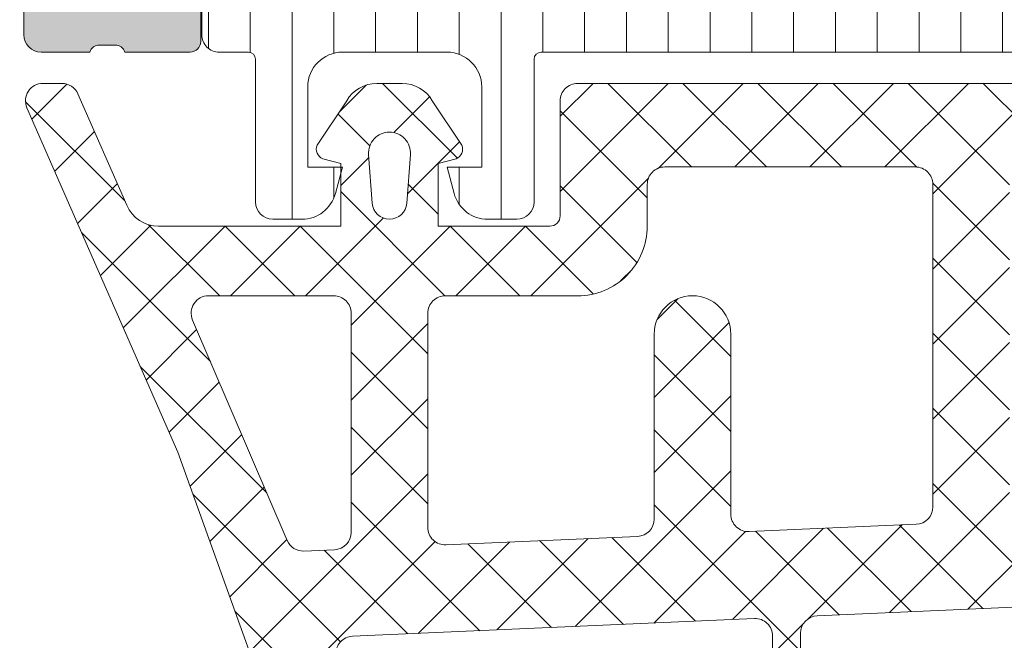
# Model space of a CAD drawing. Header units: millimetres. Extents: x 144573 to 336993, y 74252 to 247042.
# Tile 61 of 256: x 146744 to 146772, y 185823 to 185841. Entities that reach past the tile are written whole.
import ezdxf

# ---------------------------------------------------------------- set-up
doc = ezdxf.new("R2010")
doc.units = ezdxf.units.MM
doc.layers.add('FASÁDA DETAILNÍ', color=255, linetype='Continuous', lineweight=0)

msp = doc.modelspace()

# ---------------------------------------------------------------- hatches: boundary and pattern name
at = {"layer": 'FASÁDA DETAILNÍ'}
h = msp.add_hatch(color=256, dxfattribs=at)
edge = h.paths.add_edge_path()
edge.add_arc((146734.1620212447, 185794.7692411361), 0.5000674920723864, 180.007732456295, 269.9922675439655)
edge.add_line((146734.1619537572, 185794.2691736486), (146738.1619537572, 185794.2691736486))
edge.add_arc((146738.1618862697, 185794.7692411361), 0.5000674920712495, 270.0077324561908, 359.9922675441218)
edge.add_line((146738.6619537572, 185794.7691736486), (146738.6619537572, 185796.0692224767))
edge.add_arc((146738.1619168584, 185796.0691855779), 0.5000369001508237, 0.004227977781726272, 89.99577202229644)
edge.add_line((146738.1619537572, 185796.5692224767), (146737.6619537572, 185796.5692224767))
edge.add_line((146737.6619537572, 185796.5692224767), (146737.6619537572, 185795.5692224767))
edge.add_line((146737.6619537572, 185795.5692224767), (146736.1619537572, 185795.5692224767))
edge.add_arc((146736.1619167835, 185796.569185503), 0.9999630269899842, 179.997881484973, 270.00211851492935, ccw=False)
edge.add_line((146735.1619537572, 185796.5692224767), (146735.1619537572, 185800.5692224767))
edge.add_arc((146736.1620306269, 185800.569145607), 1.000076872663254, 90.0044039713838, 179.9955960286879, ccw=False)
edge.add_line((146736.1619537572, 185801.5692224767), (146737.6619537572, 185801.5692224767))
edge.add_line((146737.6619537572, 185801.5692224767), (146737.6619537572, 185800.5692224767))
edge.add_line((146737.6619537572, 185800.5692224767), (146738.1619537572, 185800.5692224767))
edge.add_arc((146738.162011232, 185801.0691650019), 0.499942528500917, 269.9934131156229, 360.0065868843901)
edge.add_line((146738.6619537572, 185801.0692224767), (146738.6619537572, 185803.8692102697))
edge.add_arc((146738.1619537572, 185803.8692102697), 0.5000000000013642, 0, 89.99999999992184)
edge.add_line((146738.1619537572, 185804.3692102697), (146737.9619537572, 185804.3692102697))
edge.add_arc((146737.9619537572, 185803.8692102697), 0.5, 90, 180)
edge.add_line((146737.4619537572, 185803.8692102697), (146737.4619537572, 185803.3692102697))
edge.add_arc((146736.9619186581, 185803.3692453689), 0.5000351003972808, 270.0040217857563, 359.9959782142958, ccw=False)
edge.add_line((146736.9619537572, 185802.8692102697), (146736.1619507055, 185802.8692102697))
edge.add_arc((146736.1619672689, 185803.3692268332), 0.5000165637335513, 180.001897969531, 269.99810203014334, ccw=False)
edge.add_line((146735.6619507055, 185803.3692102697), (146735.6619507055, 185834.6692041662))
edge.add_line((146735.6619507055, 185834.6692041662), (146736.0943473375, 185840.7076617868))
edge.add_arc((146737.0935670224, 185840.6692057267), 0.9999594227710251, 90.00000000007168, 177.7959971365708, ccw=False)
edge.add_line((146737.0935670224, 185841.6691651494), (146743.7620192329, 185841.6691651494))
edge.add_arc((146743.7620192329, 185841.1691651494), 0.5, 0, 90.00000000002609, ccw=False)
edge.add_line((146744.2620192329, 185841.1691651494), (146744.2620192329, 185840.2691651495))
edge.add_arc((146744.7620192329, 185840.2691651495), 0.5000000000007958, 179.9999999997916, 269.9999999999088)
edge.add_line((146744.7620192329, 185839.7691651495), (146746.1620207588, 185839.7691651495))
edge.add_arc((146746.4295413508, 185839.6903287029), 0.2788950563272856, 88.83541062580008, 163.5801235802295, ccw=False)
edge.add_line((146746.4352097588, 185839.9691661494), (146746.8888037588, 185839.9691661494))
edge.add_arc((146746.8944644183, 185839.6902980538), 0.278925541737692, 16.42459455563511, 91.16287007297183, ccw=False)
edge.add_line((146747.1620077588, 185839.7691651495), (146749.0420187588, 185839.7691651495))
edge.add_arc((146749.0420187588, 185840.0691651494), 0.2999999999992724, 269.9999999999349, 360)
edge.add_line((146749.3420187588, 185840.0691651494), (146749.3420187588, 185841.0491394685))
edge.add_arc((146749.0420187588, 185841.0491394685), 0.300000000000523, 0, 89.99999999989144)
edge.add_line((146749.0420187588, 185841.3491394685), (146746.2820207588, 185841.3491394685))
edge.add_arc((146746.2820207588, 185841.4691394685), 0.1199999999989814, 180, 270.00000000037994, ccw=False)
edge.add_line((146746.1620207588, 185841.4691394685), (146746.1620207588, 185845.7691651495))
edge.add_arc((146746.6620207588, 185845.7691651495), 0.5, 90, 180, ccw=False)
edge.add_line((146746.6620207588, 185846.2691651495), (146747.3620207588, 185846.2691651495))
edge.add_line((146747.3620207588, 185846.2691651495), (146749.7548410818, 185844.8876696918))
edge.add_arc((146749.8239009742, 185845.0072849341), 0.1381197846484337, 240.0000000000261, 360)
edge.add_line((146749.9620207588, 185845.0072849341), (146749.9620207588, 185848.7691651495))
edge.add_arc((146751.9620207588, 185848.7691651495), 1.999999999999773, 90.00000000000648, 180, ccw=False)
edge.add_line((146751.9620207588, 185850.7691651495), (146752.5300161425, 185850.7691651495))
edge.add_arc((146752.5300161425, 185851.2691651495), 0.500000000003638, 270.0000000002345, 304.4790717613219)
edge.add_arc((146749.9825428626, 185854.9786637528), 4.999999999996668, 304.4790717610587, 354.6507719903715)
edge.add_arc((146754.8238940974, 185854.5310453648), 0.1381197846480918, 352.2975625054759, 479.9999999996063)
edge.add_line((146754.7548342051, 185854.6506606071), (146752.3620138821, 185853.2691651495))
edge.add_line((146752.3620138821, 185853.2691651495), (146751.662013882, 185853.2691651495))
edge.add_arc((146751.6620138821, 185853.7691651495), 0.5, 180, 270, ccw=False)
edge.add_line((146751.1620138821, 185853.7691651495), (146751.1620138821, 185858.0691908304))
edge.add_arc((146751.2820138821, 185858.0691908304), 0.1199999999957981, 89.99999999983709, 180, ccw=False)
edge.add_line((146751.2820138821, 185858.1891908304), (146754.0420118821, 185858.1891908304))
edge.add_arc((146754.0420118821, 185858.4891908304), 0.3000000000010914, 270.0000000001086, 360)
edge.add_line((146754.3420118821, 185858.4891908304), (146754.3420118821, 185859.4691651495))
edge.add_arc((146754.0420118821, 185859.4691651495), 0.2999999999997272, 0, 90.00000000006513)
edge.add_line((146754.0420118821, 185859.7691651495), (146752.1620008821, 185859.7691651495))
edge.add_arc((146751.8944575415, 185859.8480322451), 0.2789255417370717, 268.83712992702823, 343.57540544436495, ccw=False)
edge.add_line((146751.8887968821, 185859.5691641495), (146751.4352028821, 185859.5691641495))
edge.add_arc((146751.4295344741, 185859.848001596), 0.2788950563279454, 196.4198764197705, 271.1645893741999, ccw=False)
edge.add_line((146751.1620138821, 185859.7691651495), (146748.1619553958, 185859.7691651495))
edge.add_line((146748.1619553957, 185859.7691651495), (146747.4618525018, 185859.069092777))
edge.add_line((146747.4618525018, 185859.069092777), (146747.4618525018, 185858.4690866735))
edge.add_line((146747.4618525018, 185858.4690866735), (146749.0618586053, 185858.4690866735))
edge.add_arc((146749.061849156, 185857.9690772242), 0.5000094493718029, 0.0010827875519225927, 89.99891721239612, ccw=False)
edge.add_line((146749.5618586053, 185857.9690866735), (146749.5618586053, 185857.5736585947))
edge.add_arc((146749.0618586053, 185857.5736585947), 0.4999999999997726, -14.999999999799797, 2.0838797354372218e-10, ccw=False)
edge.add_line((146749.5448215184, 185857.4442490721), (146749.1606127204, 185856.010362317))
edge.add_arc((146748.1946868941, 185856.2691813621), 1.000000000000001, 269.99999999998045, 345.00000000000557, ccw=False)
edge.add_line((146748.1946868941, 185855.2691813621), (146742.4618647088, 185855.2691813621))
edge.add_line((146742.4618647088, 185855.2691813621), (146742.4618647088, 185858.4690866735))
edge.add_line((146742.4618647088, 185858.4690866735), (146743.2618525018, 185858.4690866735))
edge.add_line((146743.2618525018, 185858.4690866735), (146743.2618525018, 185859.069092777))
edge.add_line((146743.2618525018, 185859.069092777), (146742.0494196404, 185859.7690744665))
edge.add_line((146742.0494196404, 185859.7690744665), (146740.9618647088, 185859.7690744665))
edge.add_line((146740.9618647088, 185859.7690744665), (146740.9618647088, 185844.7691651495))
edge.add_arc((146740.4618647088, 185844.7691651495), 0.4999999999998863, -90.00000000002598, 0, ccw=False)
edge.add_line((146740.4618647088, 185844.2691651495), (146734.6619537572, 185844.2691651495))
edge.add_arc((146734.6619537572, 185843.2691651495), 1, 89.99999999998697, 180)
edge.add_line((146733.6619537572, 185843.2691651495), (146733.6619537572, 185794.7691736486))
edge = h.paths.add_edge_path(flags=16)
edge.add_line((146743.2618525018, 185853.6691813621), (146747.6618525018, 185853.6691813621))
edge.add_arc((146747.6618525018, 185853.1691813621), 0.5, 0, 90, ccw=False)
edge.add_line((146748.1618525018, 185853.1691813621), (146748.1618525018, 185848.7691813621))
edge.add_arc((146747.6618525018, 185848.7691813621), 0.5, -90, 0, ccw=False)
edge.add_line((146747.6618525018, 185848.2691813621), (146743.2618525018, 185848.2691813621))
edge.add_arc((146743.2618525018, 185848.7691813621), 0.5, 180, 270, ccw=False)
edge.add_line((146742.7618525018, 185848.7691813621), (146742.7618525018, 185853.1691813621))
edge.add_arc((146743.2618525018, 185853.1691813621), 0.5, 90, 180, ccw=False)
h = msp.add_hatch(dxfattribs=at)
h.set_pattern_fill('LINIE', color=256, scale=1.2, angle=90, style=0)
h.set_pattern_definition([(90, (147680.7629977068, 196354.6339960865), (-1.2, 7.347638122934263e-17), [])])
edge = h.paths.add_edge_path()
edge.add_arc((146749.072037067, 185841.0783633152), 0.2999999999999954, 0.0020752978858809, 90.00207529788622, ccw=False)
edge.add_line((146749.3720370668, 185841.0783741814), (146749.3720656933, 185840.2680428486))
edge.add_arc((146749.8720630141, 185840.26805828), 0.4999973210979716, 180.0017683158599, 270.0023822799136)
edge.add_line((146749.8720838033, 185839.7680609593), (146750.7131560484, 185839.7667404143))
edge.add_arc((146750.7131560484, 185839.5667404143), 0.1999999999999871, 3.979039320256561e-13, 90.00000000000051, ccw=False)
edge.add_line((146750.9131560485, 185839.5667404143), (146750.9131560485, 185835.4667404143))
edge.add_arc((146751.4131560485, 185835.4667404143), 0.5000000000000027, 179.9999999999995, 269.9999999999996)
edge.add_line((146751.4131560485, 185834.9667404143), (146752.2439052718, 185834.9667404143))
edge.add_arc((146752.2439052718, 185835.9667404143), 0.9999999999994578, 270.0000000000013, 344.9999999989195)
edge.add_line((146753.2098310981, 185835.7079213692), (146753.4131560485, 185836.4667404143))
edge.add_line((146753.4131560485, 185836.4667404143), (146752.4131560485, 185836.4667404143))
edge.add_line((146752.4131560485, 185836.4667404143), (146752.4131560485, 185838.7667404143))
edge.add_arc((146753.4172825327, 185838.7650311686), 1.004127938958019, 90.23408772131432, 179.9024699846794, ccw=False)
edge.add_line((146753.4131800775, 185839.7691507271), (146756.4130584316, 185839.7691507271))
edge.add_arc((146756.4090300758, 185838.7650313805), 1.004127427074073, 360.09751797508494, 449.7701403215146, ccw=False)
edge.add_line((146757.4131560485, 185838.7667404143), (146757.4131560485, 185836.4667404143))
edge.add_line((146757.4131560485, 185836.4667404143), (146756.4131560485, 185836.4667404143))
edge.add_line((146756.4131560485, 185836.4667404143), (146756.6164809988, 185835.7079213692))
edge.add_arc((146757.5824068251, 185835.9667404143), 1.000000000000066, 195.0000000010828, 269.9999999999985)
edge.add_line((146757.5824068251, 185834.9667404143), (146758.4131560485, 185834.9667404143))
edge.add_arc((146758.4131560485, 185835.4667404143), 0.4999999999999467, 270, 360)
edge.add_line((146758.9131560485, 185835.4667404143), (146758.9131560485, 185839.5667404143))
edge.add_arc((146759.1173291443, 185839.5650118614), 0.2041804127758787, 91.1558689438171, 179.5149389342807, ccw=False)
edge.add_line((146759.1132103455, 185839.7691507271), (146784.954577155, 185839.7691736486))
edge.add_arc((146784.9545617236, 185840.2691709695), 0.4999973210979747, 270.0017683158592, 360.002382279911)
edge.add_line((146785.4545590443, 185840.2691917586), (146785.4545304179, 185841.0795230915))
edge.add_arc((146785.7545304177, 185841.0795339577), 0.299999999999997, 90.0020752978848, 180.0020752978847, ccw=False)
edge.add_line((146785.7545195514, 185841.3795339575), (146788.1545179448, 185841.3792889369))
edge.add_arc((146788.1545024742, 185841.8792849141), 0.499995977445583, 270.0017728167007, 360.0023777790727)
edge.add_line((146788.6544984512, 185841.879305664), (146788.6543718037, 185845.3558471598))
edge.add_arc((146787.6645588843, 185845.2135006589), 0.99999607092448, 368.1836833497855, 482.7290913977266)
edge.add_line((146787.1238934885, 185846.0547337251), (146784.8402843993, 185844.7361812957))
edge.add_arc((146784.5902687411, 185845.169184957), 0.5000000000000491, 270.00213520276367, 300.00207189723, ccw=False)
edge.add_line((146784.5902873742, 185844.6691849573), (146750.2360186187, 185844.6680986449))
edge.add_arc((146750.236001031, 185845.1680986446), 0.5000000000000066, 240.0020786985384, 270.0020153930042, ccw=False)
edge.add_line((146749.986016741, 185844.7350768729), (146747.7023121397, 185846.0534638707))
edge.add_arc((146747.1617076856, 185845.2121916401), 0.9999960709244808, 417.2750591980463, 531.8204672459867)
edge.add_line((146746.1718844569, 185845.354466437), (146746.1720111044, 185841.8779249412))
edge.add_arc((146746.6720070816, 185841.8779404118), 0.4999959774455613, 180.0017728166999, 270.0023777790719)
edge.add_line((146746.6720278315, 185841.3779444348), (146749.0720262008, 185841.378363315))
edge = h.paths.add_edge_path(flags=16)
edge.add_line((146773.2631498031, 185841.568638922), (146773.2631498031, 185842.8686330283))
edge.add_arc((146773.7631461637, 185842.8686366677), 0.4999963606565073, 89.99958295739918, 180.0004170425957, ccw=False)
edge.add_line((146773.7631498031, 185843.3686330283), (146782.6131436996, 185843.3686330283))
edge.add_arc((146782.6131473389, 185842.8686366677), 0.4999963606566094, -0.0004170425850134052, 90.00041704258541, ccw=False)
edge.add_line((146783.1131436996, 185842.8686330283), (146783.1131436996, 185841.5686389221))
edge.add_arc((146782.6131436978, 185841.5686223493), 0.5000000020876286, 270.0000002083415, 360.0018991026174, ccw=False)
edge.add_line((146782.6131436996, 185841.0686223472), (146773.7631498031, 185841.0686223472))
edge.add_arc((146773.763149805, 185841.5686223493), 0.5000000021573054, 179.9981009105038, 269.9999997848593, ccw=False)
edge = h.paths.add_edge_path(flags=16)
edge.add_arc((146763.0631437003, 185841.5686223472), 0.4999999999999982, 179.9999999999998, 270.000000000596, ccw=False)
edge.add_line((146762.5631437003, 185841.5686223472), (146762.5631437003, 185842.8686330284))
edge.add_arc((146763.0631437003, 185842.8686330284), 0.4999999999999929, 89.99999999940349, 179.9999999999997, ccw=False)
edge.add_line((146763.0631437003, 185843.3686330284), (146771.7631498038, 185843.3686330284))
edge.add_arc((146771.7631498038, 185842.8686330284), 0.5000000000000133, 360.0000000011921, 449.99999999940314, ccw=False)
edge.add_line((146772.2631498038, 185842.8686330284), (146772.2631498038, 185841.5686223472))
edge.add_arc((146771.7631498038, 185841.5686223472), 0.5000000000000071, 270.0000000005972, 360.0000000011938, ccw=False)
edge.add_line((146771.7631498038, 185841.0686223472), (146763.0631437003, 185841.0686223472))
edge = h.paths.add_edge_path(flags=16)
edge.add_arc((146761.0631473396, 185842.8686366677), 0.4999963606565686, -0.00041704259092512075, 90.00041704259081, ccw=False)
edge.add_line((146761.5631437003, 185842.8686330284), (146761.5631437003, 185841.5686389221))
edge.add_arc((146761.0631436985, 185841.5686223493), 0.5000000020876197, 270.00000020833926, 360.0018991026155, ccw=False)
edge.add_line((146761.0631437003, 185841.0686223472), (146752.213134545, 185841.0686223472))
edge.add_arc((146752.213134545, 185841.5686070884), 0.4999847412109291, 179.9999999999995, 270.0000000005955, ccw=False)
edge.add_line((146751.7131498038, 185841.5686070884), (146751.7131498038, 185842.8686177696))
edge.add_arc((146752.2131650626, 185842.8686177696), 0.5000152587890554, 89.99999999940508, 180.0000000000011, ccw=False)
edge.add_line((146752.2131650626, 185843.3686330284), (146761.0631437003, 185843.3686330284))
h = msp.add_hatch(dxfattribs=at)
h.set_pattern_fill('ANSI37', color=256, scale=0.48, angle=-1.272221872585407e-14, style=0)
h.set_pattern_definition([(44.99999999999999, (146758.6619537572, 185834.7691738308), (-1.077630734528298, 1.077630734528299), []), (135, (146758.6619537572, 185834.7691738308), (-1.077630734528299, -1.077630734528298), [])])
edge = h.paths.add_edge_path(flags=16)
edge.add_line((146755.2606767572, 185835.4334678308), (146755.3604207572, 185836.8263218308))
edge.add_arc((146754.7619538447, 185836.8691793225), 0.5999995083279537, 355.9039194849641, 450.0000083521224)
edge.add_arc((146754.7619536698, 185836.8691793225), 0.5999995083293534, 89.99999164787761, 184.0960805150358)
edge.add_line((146754.1634867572, 185836.8263218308), (146754.2632307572, 185835.4334678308))
edge.add_arc((146754.7619537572, 185835.4691823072), 0.5000001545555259, 184.0960644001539, 355.903935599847)
edge = h.paths.add_edge_path(flags=16)
edge.add_arc((146753.1619571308, 185832.2691742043), 0.4999996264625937, 359.9999571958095, 450.0000428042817)
edge.add_line((146753.1619567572, 185832.7691738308), (146749.5682717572, 185832.7691738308))
edge.add_arc((146749.5682717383, 185832.2691734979), 0.5000003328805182, 89.99999783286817, 203.2180266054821)
edge.add_line((146749.1087657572, 185832.0720578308), (146751.8246437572, 185825.7409558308))
edge.add_arc((146752.2841491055, 185825.9380717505), 0.4999998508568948, 203.2180817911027, 272.500110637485)
edge.add_line((146752.3059597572, 185825.4385478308), (146753.1837667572, 185825.4768738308))
edge.add_arc((146753.1619572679, 185825.9763974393), 0.49999948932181, 272.4999791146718, 360.0000448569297)
edge.add_line((146753.6619567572, 185825.9763978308), (146753.6619567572, 185832.2691738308))
edge = h.paths.add_edge_path(flags=16)
edge.add_line((146778.7158757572, 185826.8610118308), (146782.8645457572, 185835.7578648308))
edge.add_arc((146782.4113920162, 185835.9691739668), 0.4999998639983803, 334.9999920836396, 450.0000296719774)
edge.add_line((146782.4113917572, 185836.4691738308), (146773.0619567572, 185836.4691738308))
edge.add_arc((146773.0619563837, 185835.9691742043), 0.4999996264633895, 89.99995719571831, 180.0000428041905)
edge.add_line((146772.5619567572, 185835.9691738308), (146772.5619567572, 185826.8452508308))
edge.add_arc((146773.0619568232, 185826.8452509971), 0.5000000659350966, 180.0000190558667, 272.5000272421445)
edge.add_line((146773.0837667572, 185826.3457268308), (146778.2845307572, 185826.5727968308))
edge.add_arc((146778.262721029, 185827.0723222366), 0.500001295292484, 272.4999974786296, 334.9999080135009)
edge = h.paths.add_edge_path(flags=16)
edge.add_arc((146769.8619571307, 185835.9691742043), 0.4999996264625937, 359.9999571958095, 450.0000428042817)
edge.add_line((146769.8619567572, 185836.4691738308), (146762.6619567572, 185836.4691738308))
edge.add_arc((146762.6619563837, 185835.9691742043), 0.4999996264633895, 89.99995719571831, 180.0000428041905)
edge.add_line((146762.1619567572, 185835.9691738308), (146762.1619567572, 185834.7691738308))
edge.add_arc((146760.1619582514, 185834.7691723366), 1.999998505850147, -90.00004280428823, 4.28042947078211e-05, ccw=False)
edge.add_line((146760.1619567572, 185832.7691738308), (146756.3619567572, 185832.7691738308))
edge.add_arc((146756.3619563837, 185832.2691742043), 0.4999996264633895, 89.99995719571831, 180.0000428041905)
edge.add_line((146755.8619567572, 185832.2691738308), (146755.8619567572, 185826.1161128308))
edge.add_arc((146756.3619568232, 185826.1161129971), 0.5000000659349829, 180.0000190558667, 272.5000272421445)
edge.add_line((146756.3837667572, 185825.6165888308), (146761.8837667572, 185825.8567238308))
edge.add_arc((146761.8619572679, 185826.3562474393), 0.49999948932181, 272.4999791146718, 360.0000448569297)
edge.add_line((146762.3619567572, 185826.3562478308), (146762.3619567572, 185831.6691738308))
edge.add_arc((146763.4619567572, 185831.6691738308), 1.100000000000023, 0, 180, ccw=False)
edge.add_line((146764.5619567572, 185831.6691738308), (146764.5619567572, 185826.4959628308))
edge.add_arc((146765.0619568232, 185826.4959629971), 0.5000000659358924, 180.0000190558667, 272.5000272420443)
edge.add_line((146765.0837667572, 185825.9964388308), (146769.8837667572, 185826.2060118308))
edge.add_arc((146769.8619572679, 185826.7055354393), 0.4999994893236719, 272.4999791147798, 360.0000448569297)
edge.add_line((146770.3619567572, 185826.7055358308), (146770.3619567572, 185835.9691738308))
edge = h.paths.add_edge_path()
edge.add_line((146785.0750097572, 185834.5827168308), (146780.9771607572, 185825.7948508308))
edge.add_ellipse((146778.258235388, 185827.0627083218), major_axis=(-3.000002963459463, 0), ratio=1, start_angle=92.50005883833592, end_angle=154.9999693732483, ccw=False)
edge.add_line((146778.3890967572, 185824.0655608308), (146777.7401467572, 185824.0372268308))
edge.add_ellipse((146777.7619562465, 185823.5377032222), major_axis=(-0.49999948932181, 0), ratio=1, start_angle=-87.5000208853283, end_angle=4.4856929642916e-05)
edge.add_line((146777.2619567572, 185823.5377028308), (146777.2619567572, 185822.5691738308))
edge.add_ellipse((146777.1619568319, 185822.5691737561), major_axis=(-0.09999992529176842, 0), ratio=1, start_angle=89.99995719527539, end_angle=180.0000428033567, ccw=False)
edge.add_line((146777.1619567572, 185822.4691738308), (146776.5619567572, 185822.4691738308))
edge.add_ellipse((146776.5619566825, 185822.5691737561), major_axis=(-0.09999992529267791, 0), ratio=1, start_angle=-4.280335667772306e-05, end_angle=90.00004280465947, ccw=False)
edge.add_line((146776.4619567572, 185822.5691738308), (146776.4619567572, 185823.4722118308))
edge.add_ellipse((146775.9619566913, 185823.4722116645), major_axis=(-0.5000000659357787, 0), ratio=1, start_angle=180.0000190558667, end_angle=272.5000272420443)
edge.add_line((146775.9401467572, 185823.9717358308), (146767.0398527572, 185823.5778978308))
edge.add_ellipse((146767.0619568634, 185823.078386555), major_axis=(-0.5000001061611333, 0), ratio=1, start_angle=-87.46623077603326, end_angle=8.298715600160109e-05)
edge.add_line((146766.5619567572, 185823.0783858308), (146766.5619567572, 185822.4691738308))
edge.add_ellipse((146766.4619568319, 185822.4691737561), major_axis=(-0.09999992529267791, 0), ratio=1, start_angle=89.99995719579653, end_angle=180.0000428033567, ccw=False)
edge.add_line((146766.4619567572, 185822.3691738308), (146765.8619567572, 185822.3691738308))
edge.add_ellipse((146765.8619566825, 185822.4691737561), major_axis=(-0.0999999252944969, 0), ratio=1, start_angle=-4.280335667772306e-05, end_angle=90.00004280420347, ccw=False)
edge.add_line((146765.7619567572, 185822.4691738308), (146765.7619567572, 185822.9987358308))
edge.add_ellipse((146765.2619562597, 185822.9987361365), major_axis=(-0.5000004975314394, 0), ratio=1, start_angle=179.9999649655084, end_angle=272.5336979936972)
edge.add_line((146765.2398527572, 185823.4982478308), (146753.6996277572, 185822.9875918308))
edge.add_ellipse((146753.7214372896, 185822.4880672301), major_axis=(-0.5000004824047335, 0), ratio=1, start_angle=-87.50002091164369, end_angle=3.21705730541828)
edge.add_line((146753.2222247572, 185822.4600078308), (146753.5107877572, 185817.3262648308))
edge.add_ellipse((146753.9212057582, 185817.4418202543), major_axis=(-0.4263754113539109, 0), ratio=1, start_angle=15.72485447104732, end_angle=159.2410276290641)
edge.add_line((146754.3199007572, 185817.2906968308), (146754.3186607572, 185817.5232998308))
edge.add_line((146754.3186607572, 185817.5232998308), (146754.0205227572, 185819.4058788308))
edge.add_line((146754.0205227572, 185819.4058788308), (146754.4209487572, 185822.2551638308))
edge.add_ellipse((146754.7180293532, 185822.2134132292), major_axis=(-0.2999999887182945, 0), ratio=1, start_angle=235.4022536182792, end_angle=352.0002559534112, ccw=False)
edge.add_ellipse((146753.1849159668, 185819.9908421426), major_axis=(-3.000047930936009, 0), ratio=1, start_angle=161.9915754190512, end_angle=235.402358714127, ccw=False)
edge.add_line((146756.0379947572, 185819.0633568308), (146755.4044187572, 185816.8084658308))
edge.add_ellipse((146754.6292062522, 185816.9693953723), major_axis=(-0.7917403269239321, 0), ratio=1, start_angle=96.7983462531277, end_angle=168.2723102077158, ccw=False)
edge.add_line((146754.7229287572, 185816.1832218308), (146753.6647187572, 185816.1820008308))
edge.add_ellipse((146753.7938429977, 185817.3610870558), major_axis=(-1.186135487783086, 0), ratio=1, start_angle=18.655576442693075, end_angle=83.75032184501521, ccw=False)
edge.add_line((146752.6700287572, 185816.9816678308), (146751.5756957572, 185820.2230078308))
edge.add_line((146751.5756957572, 185820.2230078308), (146748.6859177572, 185828.2728028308))
edge.add_line((146748.6859177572, 185828.2728028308), (146744.3531087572, 185838.1706798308))
edge.add_ellipse((146744.8121177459, 185838.3689498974), major_axis=(-0.5000002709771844, 0), ratio=1, start_angle=-89.93342362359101, end_angle=23.362049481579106, ccw=False)
edge.add_line((146744.8115367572, 185838.8689498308), (146745.3582377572, 185838.8695848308))
edge.add_ellipse((146745.3588180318, 185838.3695847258), major_axis=(-0.5000004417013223, 0), ratio=1, start_angle=203.9208245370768, end_angle=270.06649451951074, ccw=False)
edge.add_line((146745.8158717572, 185838.5723218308), (146747.2176277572, 185835.3683188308))
edge.add_ellipse((146748.1337688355, 185835.7691731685), major_axis=(-0.9999993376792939, 0), ratio=1, start_angle=23.63161472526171, end_angle=90.00005281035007)
edge.add_line((146748.1337697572, 185834.7691738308), (146753.3617117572, 185834.7691738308))
edge.add_line((146753.3617117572, 185834.7691738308), (146753.3617207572, 185836.5686528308))
edge.add_line((146753.3617207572, 185836.5686528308), (146752.8469197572, 185836.7065948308))
edge.add_ellipse((146752.9616850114, 185836.9837488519), major_axis=(-0.2999756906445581, 0), ratio=1, start_angle=-22.503566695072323, end_angle=67.50629973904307, ccw=False)
edge.add_line((146752.6845507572, 185837.0985618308), (146753.5337177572, 185838.3686888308))
edge.add_ellipse((146754.3995819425, 185837.868968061), major_axis=(-0.9997207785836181, 0), ratio=1, start_angle=269.99238815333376, end_angle=330.00923930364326, ccw=False)
edge.add_line((146754.3997147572, 185838.8686888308), (146755.1240757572, 185838.8686578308))
edge.add_ellipse((146755.1238677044, 185837.8689199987), major_axis=(-0.9997378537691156, 0), ratio=1, start_angle=209.9913249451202, end_angle=269.98807632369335, ccw=False)
edge.add_line((146755.9897417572, 185838.3686578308), (146756.8389087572, 185837.0985618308))
edge.add_ellipse((146756.561761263, 185836.9837499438), major_axis=(-0.2999875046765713, 0), ratio=1, start_angle=112.49860380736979, end_angle=202.5024061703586, ccw=False)
edge.add_line((146756.6765547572, 185836.7065948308), (146756.1617387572, 185836.5686228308))
edge.add_line((146756.1617387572, 185836.5686228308), (146756.1617307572, 185834.7691738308))
edge.add_line((146756.1617307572, 185834.7691738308), (146759.3619577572, 185834.7691738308))
edge.add_ellipse((146759.3619579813, 185835.0691736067), major_axis=(-0.2999997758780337, 0), ratio=1, start_angle=89.99995719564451, end_angle=180.0000428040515)
edge.add_line((146759.6619577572, 185835.0691738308), (146759.6619577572, 185838.3691698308))
edge.add_ellipse((146760.1619573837, 185838.3691702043), major_axis=(-0.4999996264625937, 0), ratio=1, start_angle=-90.00004280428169, end_angle=4.280419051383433e-05, ccw=False)
edge.add_line((146760.1619577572, 185838.8691698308), (146787.0595797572, 185838.8691698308))
edge.add_line((146787.0595797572, 185838.8691698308), (146787.9546977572, 185837.3187778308))
edge.add_ellipse((146787.5216852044, 185837.0687777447), major_axis=(-0.4999999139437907, 0), ratio=1, start_angle=90.00006335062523, end_angle=210.0000170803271, ccw=False)
edge.add_line((146787.5216857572, 185836.5687778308), (146787.5216857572, 185834.8714068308))
edge.add_line((146787.5216857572, 185834.8714068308), (146785.5281637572, 185834.8714068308))
edge.add_ellipse((146785.5281634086, 185834.3714065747), major_axis=(-0.500000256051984, 0), ratio=1, start_angle=269.9999600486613, end_angle=334.9998714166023)
h = msp.add_hatch(dxfattribs=at)
h.set_pattern_fill('ANSI37', color=256, scale=0.48, angle=-1.272221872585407e-14, style=0)
h.set_pattern_definition([(44.99999999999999, (146758.6619537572, 185834.7691736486), (-1.077630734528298, 1.077630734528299), []), (135, (146758.6619537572, 185834.7691736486), (-1.077630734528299, -1.077630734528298), [])])
edge = h.paths.add_edge_path(flags=16)
edge.add_line((146755.2606767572, 185835.4334676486), (146755.3604207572, 185836.8263216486))
edge.add_arc((146754.7619538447, 185836.8691791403), 0.5999995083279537, 355.9039194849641, 450.0000083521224)
edge.add_arc((146754.7619536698, 185836.8691791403), 0.5999995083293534, 89.99999164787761, 184.0960805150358)
edge.add_line((146754.1634867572, 185836.8263216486), (146754.2632307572, 185835.4334676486))
edge.add_arc((146754.7619537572, 185835.469182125), 0.5000001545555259, 184.0960644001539, 355.903935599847)
edge = h.paths.add_edge_path(flags=16)
edge.add_arc((146753.1619571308, 185832.2691740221), 0.4999996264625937, 359.9999571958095, 450.0000428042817)
edge.add_line((146753.1619567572, 185832.7691736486), (146749.5682717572, 185832.7691736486))
edge.add_arc((146749.5682717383, 185832.2691733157), 0.5000003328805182, 89.99999783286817, 203.2180266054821)
edge.add_line((146749.1087657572, 185832.0720576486), (146751.8246437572, 185825.7409556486))
edge.add_arc((146752.2841491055, 185825.9380715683), 0.4999998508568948, 203.2180817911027, 272.500110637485)
edge.add_line((146752.3059597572, 185825.4385476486), (146753.1837667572, 185825.4768736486))
edge.add_arc((146753.1619572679, 185825.9763972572), 0.49999948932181, 272.4999791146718, 360.0000448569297)
edge.add_line((146753.6619567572, 185825.9763976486), (146753.6619567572, 185832.2691736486))
edge = h.paths.add_edge_path(flags=16)
edge.add_line((146778.7158757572, 185826.8610116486), (146782.8645457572, 185835.7578646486))
edge.add_arc((146782.4113920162, 185835.9691737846), 0.4999998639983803, 334.9999920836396, 450.0000296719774)
edge.add_line((146782.4113917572, 185836.4691736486), (146773.0619567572, 185836.4691736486))
edge.add_arc((146773.0619563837, 185835.9691740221), 0.4999996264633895, 89.99995719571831, 180.0000428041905)
edge.add_line((146772.5619567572, 185835.9691736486), (146772.5619567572, 185826.8452506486))
edge.add_arc((146773.0619568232, 185826.8452508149), 0.5000000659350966, 180.0000190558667, 272.5000272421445)
edge.add_line((146773.0837667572, 185826.3457266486), (146778.2845307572, 185826.5727966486))
edge.add_arc((146778.262721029, 185827.0723220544), 0.500001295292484, 272.4999974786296, 334.9999080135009)
edge = h.paths.add_edge_path(flags=16)
edge.add_arc((146769.8619571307, 185835.9691740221), 0.4999996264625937, 359.9999571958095, 450.0000428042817)
edge.add_line((146769.8619567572, 185836.4691736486), (146762.6619567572, 185836.4691736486))
edge.add_arc((146762.6619563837, 185835.9691740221), 0.4999996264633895, 89.99995719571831, 180.0000428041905)
edge.add_line((146762.1619567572, 185835.9691736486), (146762.1619567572, 185834.7691736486))
edge.add_arc((146760.1619582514, 185834.7691721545), 1.999998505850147, -90.00004280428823, 4.28042947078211e-05, ccw=False)
edge.add_line((146760.1619567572, 185832.7691736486), (146756.3619567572, 185832.7691736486))
edge.add_arc((146756.3619563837, 185832.2691740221), 0.4999996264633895, 89.99995719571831, 180.0000428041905)
edge.add_line((146755.8619567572, 185832.2691736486), (146755.8619567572, 185826.1161126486))
edge.add_arc((146756.3619568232, 185826.1161128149), 0.5000000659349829, 180.0000190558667, 272.5000272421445)
edge.add_line((146756.3837667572, 185825.6165886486), (146761.8837667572, 185825.8567236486))
edge.add_arc((146761.8619572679, 185826.3562472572), 0.49999948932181, 272.4999791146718, 360.0000448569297)
edge.add_line((146762.3619567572, 185826.3562476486), (146762.3619567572, 185831.6691736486))
edge.add_arc((146763.4619567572, 185831.6691736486), 1.100000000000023, 0, 180, ccw=False)
edge.add_line((146764.5619567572, 185831.6691736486), (146764.5619567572, 185826.4959626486))
edge.add_arc((146765.0619568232, 185826.4959628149), 0.5000000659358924, 180.0000190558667, 272.5000272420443)
edge.add_line((146765.0837667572, 185825.9964386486), (146769.8837667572, 185826.2060116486))
edge.add_arc((146769.8619572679, 185826.7055352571), 0.4999994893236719, 272.4999791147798, 360.0000448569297)
edge.add_line((146770.3619567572, 185826.7055356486), (146770.3619567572, 185835.9691736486))
edge = h.paths.add_edge_path()
edge.add_line((146785.0750097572, 185834.5827166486), (146780.9771607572, 185825.7948506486))
edge.add_ellipse((146778.258235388, 185827.0627081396), major_axis=(-3.000002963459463, 0), ratio=1, start_angle=92.50005883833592, end_angle=154.9999693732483, ccw=False)
edge.add_line((146778.3890967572, 185824.0655606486), (146777.7401467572, 185824.0372266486))
edge.add_ellipse((146777.7619562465, 185823.5377030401), major_axis=(-0.49999948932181, 0), ratio=1, start_angle=-87.5000208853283, end_angle=4.4856929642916e-05)
edge.add_line((146777.2619567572, 185823.5377026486), (146777.2619567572, 185822.5691736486))
edge.add_ellipse((146777.1619568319, 185822.5691735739), major_axis=(-0.09999992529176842, 0), ratio=1, start_angle=89.99995719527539, end_angle=180.0000428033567, ccw=False)
edge.add_line((146777.1619567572, 185822.4691736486), (146776.5619567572, 185822.4691736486))
edge.add_ellipse((146776.5619566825, 185822.5691735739), major_axis=(-0.09999992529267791, 0), ratio=1, start_angle=-4.280335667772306e-05, end_angle=90.00004280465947, ccw=False)
edge.add_line((146776.4619567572, 185822.5691736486), (146776.4619567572, 185823.4722116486))
edge.add_ellipse((146775.9619566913, 185823.4722114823), major_axis=(-0.5000000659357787, 0), ratio=1, start_angle=180.0000190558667, end_angle=272.5000272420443)
edge.add_line((146775.9401467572, 185823.9717356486), (146767.0398527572, 185823.5778976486))
edge.add_ellipse((146767.0619568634, 185823.0783863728), major_axis=(-0.5000001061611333, 0), ratio=1, start_angle=-87.46623077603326, end_angle=8.298715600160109e-05)
edge.add_line((146766.5619567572, 185823.0783856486), (146766.5619567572, 185822.4691736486))
edge.add_ellipse((146766.4619568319, 185822.4691735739), major_axis=(-0.09999992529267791, 0), ratio=1, start_angle=89.99995719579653, end_angle=180.0000428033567, ccw=False)
edge.add_line((146766.4619567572, 185822.3691736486), (146765.8619567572, 185822.3691736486))
edge.add_ellipse((146765.8619566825, 185822.4691735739), major_axis=(-0.0999999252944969, 0), ratio=1, start_angle=-4.280335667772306e-05, end_angle=90.00004280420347, ccw=False)
edge.add_line((146765.7619567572, 185822.4691736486), (146765.7619567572, 185822.9987356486))
edge.add_ellipse((146765.2619562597, 185822.9987359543), major_axis=(-0.5000004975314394, 0), ratio=1, start_angle=179.9999649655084, end_angle=272.5336979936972)
edge.add_line((146765.2398527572, 185823.4982476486), (146753.6996277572, 185822.9875916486))
edge.add_ellipse((146753.7214372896, 185822.4880670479), major_axis=(-0.5000004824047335, 0), ratio=1, start_angle=-87.50002091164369, end_angle=3.21705730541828)
edge.add_line((146753.2222247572, 185822.4600076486), (146753.5107877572, 185817.3262646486))
edge.add_ellipse((146753.9212057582, 185817.4418200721), major_axis=(-0.4263754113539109, 0), ratio=1, start_angle=15.72485447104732, end_angle=159.2410276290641)
edge.add_line((146754.3199007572, 185817.2906966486), (146754.3186607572, 185817.5232996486))
edge.add_line((146754.3186607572, 185817.5232996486), (146754.0205227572, 185819.4058786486))
edge.add_line((146754.0205227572, 185819.4058786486), (146754.4209487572, 185822.2551636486))
edge.add_ellipse((146754.7180293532, 185822.213413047), major_axis=(-0.2999999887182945, 0), ratio=1, start_angle=235.4022536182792, end_angle=352.0002559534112, ccw=False)
edge.add_ellipse((146753.1849159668, 185819.9908419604), major_axis=(-3.000047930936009, 0), ratio=1, start_angle=161.9915754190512, end_angle=235.402358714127, ccw=False)
edge.add_line((146756.0379947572, 185819.0633566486), (146755.4044187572, 185816.8084656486))
edge.add_ellipse((146754.6292062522, 185816.9693951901), major_axis=(-0.7917403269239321, 0), ratio=1, start_angle=96.7983462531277, end_angle=168.2723102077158, ccw=False)
edge.add_line((146754.7229287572, 185816.1832216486), (146753.6647187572, 185816.1820006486))
edge.add_ellipse((146753.7938429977, 185817.3610868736), major_axis=(-1.186135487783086, 0), ratio=1, start_angle=18.655576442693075, end_angle=83.75032184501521, ccw=False)
edge.add_line((146752.6700287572, 185816.9816676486), (146751.5756957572, 185820.2230076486))
edge.add_line((146751.5756957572, 185820.2230076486), (146748.6859177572, 185828.2728026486))
edge.add_line((146748.6859177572, 185828.2728026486), (146744.3531087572, 185838.1706796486))
edge.add_ellipse((146744.8121177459, 185838.3689497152), major_axis=(-0.5000002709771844, 0), ratio=1, start_angle=-89.93342362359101, end_angle=23.362049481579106, ccw=False)
edge.add_line((146744.8115367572, 185838.8689496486), (146745.3582377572, 185838.8695846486))
edge.add_ellipse((146745.3588180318, 185838.3695845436), major_axis=(-0.5000004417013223, 0), ratio=1, start_angle=203.9208245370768, end_angle=270.06649451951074, ccw=False)
edge.add_line((146745.8158717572, 185838.5723216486), (146747.2176277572, 185835.3683186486))
edge.add_ellipse((146748.1337688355, 185835.7691729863), major_axis=(-0.9999993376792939, 0), ratio=1, start_angle=23.63161472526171, end_angle=90.00005281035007)
edge.add_line((146748.1337697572, 185834.7691736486), (146753.3617117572, 185834.7691736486))
edge.add_line((146753.3617117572, 185834.7691736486), (146753.3617207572, 185836.5686526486))
edge.add_line((146753.3617207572, 185836.5686526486), (146752.8469197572, 185836.7065946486))
edge.add_ellipse((146752.9616850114, 185836.9837486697), major_axis=(-0.2999756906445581, 0), ratio=1, start_angle=-22.503566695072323, end_angle=67.50629973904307, ccw=False)
edge.add_line((146752.6845507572, 185837.0985616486), (146753.5337177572, 185838.3686886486))
edge.add_ellipse((146754.3995819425, 185837.8689678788), major_axis=(-0.9997207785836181, 0), ratio=1, start_angle=269.99238815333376, end_angle=330.00923930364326, ccw=False)
edge.add_line((146754.3997147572, 185838.8686886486), (146755.1240757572, 185838.8686576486))
edge.add_ellipse((146755.1238677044, 185837.8689198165), major_axis=(-0.9997378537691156, 0), ratio=1, start_angle=209.9913249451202, end_angle=269.98807632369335, ccw=False)
edge.add_line((146755.9897417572, 185838.3686576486), (146756.8389087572, 185837.0985616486))
edge.add_ellipse((146756.561761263, 185836.9837497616), major_axis=(-0.2999875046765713, 0), ratio=1, start_angle=112.49860380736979, end_angle=202.5024061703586, ccw=False)
edge.add_line((146756.6765547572, 185836.7065946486), (146756.1617387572, 185836.5686226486))
edge.add_line((146756.1617387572, 185836.5686226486), (146756.1617307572, 185834.7691736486))
edge.add_line((146756.1617307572, 185834.7691736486), (146759.3619577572, 185834.7691736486))
edge.add_ellipse((146759.3619579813, 185835.0691734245), major_axis=(-0.2999997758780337, 0), ratio=1, start_angle=89.99995719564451, end_angle=180.0000428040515)
edge.add_line((146759.6619577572, 185835.0691736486), (146759.6619577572, 185838.3691696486))
edge.add_ellipse((146760.1619573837, 185838.3691700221), major_axis=(-0.4999996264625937, 0), ratio=1, start_angle=-90.00004280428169, end_angle=4.280419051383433e-05, ccw=False)
edge.add_line((146760.1619577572, 185838.8691696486), (146787.0595797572, 185838.8691696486))
edge.add_line((146787.0595797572, 185838.8691696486), (146787.9546977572, 185837.3187776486))
edge.add_ellipse((146787.5216852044, 185837.0687775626), major_axis=(-0.4999999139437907, 0), ratio=1, start_angle=90.00006335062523, end_angle=210.0000170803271, ccw=False)
edge.add_line((146787.5216857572, 185836.5687776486), (146787.5216857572, 185834.8714066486))
edge.add_line((146787.5216857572, 185834.8714066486), (146785.5281637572, 185834.8714066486))
edge.add_ellipse((146785.5281634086, 185834.3714063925), major_axis=(-0.500000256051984, 0), ratio=1, start_angle=269.9999600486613, end_angle=334.9998714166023)

# ---------------------------------------------------------------- linework, layer by layer
for p, q in [((146749.3720370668, 185841.0783741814), (146749.3720656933, 185840.2680428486)), ((146749.8720838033, 185839.7680609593), (146750.7131560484, 185839.7667404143)), ((146753.4131800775, 185839.7691507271), (146756.4130584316, 185839.7691507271)), ((146759.1132103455, 185839.7691507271), (146784.954577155, 185839.7691736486)), ((146750.9131560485, 185839.5667404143), (146750.9131560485, 185835.4667404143)), ((146758.9131560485, 185835.4667404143), (146758.9131560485, 185839.5667404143)), ((146752.4131560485, 185836.4667404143), (146752.4131560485, 185838.7667404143)), ((146757.4131560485, 185838.7667404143), (146757.4131560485, 185836.4667404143)), ((146753.4131560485, 185836.4667404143), (146752.4131560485, 185836.4667404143)), ((146753.2098310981, 185835.7079213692), (146753.4131560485, 185836.4667404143)), ((146757.4131560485, 185836.4667404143), (146756.4131560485, 185836.4667404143)), ((146756.4131560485, 185836.4667404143), (146756.6164809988, 185835.7079213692)), ((146751.4131560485, 185834.9667404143), (146752.2439052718, 185834.9667404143)), ((146757.5824068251, 185834.9667404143), (146758.4131560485, 185834.9667404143))]:
    msp.add_line(p, q, dxfattribs=at)
msp.add_lwpolyline([(146744.2620192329, 185841.1691651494), (146744.2620192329, 185840.2691651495, 0.4142135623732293), (146744.7620192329, 185839.7691651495), (146746.1620207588, 185839.7691651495, -0.3382124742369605), (146746.4352097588, 185839.9691661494), (146746.8888037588, 185839.9691661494, -0.33818117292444), (146747.1620077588, 185839.7691651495), (146749.0420187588, 185839.7691651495, 0.414213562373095), (146749.3420187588, 185840.0691651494), (146749.3420187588, 185841.0491394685, 0.414213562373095)], format="xyb", dxfattribs=at)
at = {"layer": 'FASÁDA DETAILNÍ', "extrusion": (0, 0, -1)}
for points in [[(-146751.5756957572, 185820.2230078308), (-146748.6859177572, 185828.2728028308), (-146744.3531087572, 185838.1706798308), (-146744.3531087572, 185838.1706798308, 0.538982), (-146744.8115367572, 185838.8689498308), (-146745.3582377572, 185838.8695848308), (-146745.3582377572, 185838.8695848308, 0.296905), (-146745.8158717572, 185838.5723218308), (-146747.2176277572, 185835.3683188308), (-146747.2176277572, 185835.3683188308, -0.297963), (-146748.1337697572, 185834.7691738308), (-146753.3617117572, 185834.7691738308), (-146753.3617207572, 185836.5686528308), (-146752.8469197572, 185836.7065948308), (-146752.8469197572, 185836.7065948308, 0.414264), (-146752.6845507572, 185837.0985618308), (-146753.5337177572, 185838.3686888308), (-146753.5337177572, 185838.3686888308, 0.268028), (-146754.3997147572, 185838.8686888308), (-146755.1240757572, 185838.8686578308), (-146755.1240757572, 185838.8686578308, 0.267934), (-146755.9897417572, 185838.3686578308), (-146756.8389087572, 185837.0985618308), (-146756.8389087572, 185837.0985618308, 0.414233), (-146756.6765547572, 185836.7065948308), (-146756.1617387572, 185836.5686228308), (-146756.1617307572, 185834.7691738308), (-146759.3619577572, 185834.7691738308), (-146759.3619577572, 185834.7691738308, -0.414214), (-146759.6619577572, 185835.0691738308), (-146759.6619577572, 185838.3691698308), (-146759.6619577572, 185838.3691698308, 0.414214), (-146760.1619577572, 185838.8691698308), (-146787.0595797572, 185838.8691698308)], [(-146751.5756957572, 185820.2230076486), (-146748.6859177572, 185828.2728026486), (-146744.3531087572, 185838.1706796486), (-146744.3531087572, 185838.1706796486, 0.538982), (-146744.8115367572, 185838.8689496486), (-146745.3582377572, 185838.8695846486), (-146745.3582377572, 185838.8695846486, 0.296905), (-146745.8158717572, 185838.5723216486), (-146747.2176277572, 185835.3683186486), (-146747.2176277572, 185835.3683186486, -0.297963), (-146748.1337697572, 185834.7691736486), (-146753.3617117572, 185834.7691736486), (-146753.3617207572, 185836.5686526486), (-146752.8469197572, 185836.7065946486), (-146752.8469197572, 185836.7065946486, 0.414264), (-146752.6845507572, 185837.0985616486), (-146753.5337177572, 185838.3686886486), (-146753.5337177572, 185838.3686886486, 0.268028), (-146754.3997147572, 185838.8686886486), (-146755.1240757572, 185838.8686576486), (-146755.1240757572, 185838.8686576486, 0.267934), (-146755.9897417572, 185838.3686576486), (-146756.8389087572, 185837.0985616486), (-146756.8389087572, 185837.0985616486, 0.414233), (-146756.6765547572, 185836.7065946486), (-146756.1617387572, 185836.5686226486), (-146756.1617307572, 185834.7691736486), (-146759.3619577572, 185834.7691736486), (-146759.3619577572, 185834.7691736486, -0.414214), (-146759.6619577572, 185835.0691736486), (-146759.6619577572, 185838.3691696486), (-146759.6619577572, 185838.3691696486, 0.414214), (-146760.1619577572, 185838.8691696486), (-146787.0595797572, 185838.8691696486)], [(-146776.4619567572, 185822.5691738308), (-146776.4619567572, 185823.4722118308), (-146776.4619567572, 185823.4722118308, -0.427052), (-146775.9401467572, 185823.9717358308), (-146767.0398527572, 185823.5778978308), (-146767.0398527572, 185823.5778978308, -0.40132), (-146766.5619567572, 185823.0783858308), (-146766.5619567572, 185822.4691738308)], [(-146776.4619567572, 185822.5691736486), (-146776.4619567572, 185823.4722116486), (-146776.4619567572, 185823.4722116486, -0.427052), (-146775.9401467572, 185823.9717356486), (-146767.0398527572, 185823.5778976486), (-146767.0398527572, 185823.5778976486, -0.40132), (-146766.5619567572, 185823.0783856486), (-146766.5619567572, 185822.4691736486)], [(-146765.7619567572, 185822.4691738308), (-146765.7619567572, 185822.9987358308), (-146765.7619567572, 185822.9987358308, -0.427226), (-146765.2398527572, 185823.4982478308), (-146753.6996277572, 185822.9875918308), (-146753.6996277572, 185822.9875918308, -0.417884), (-146753.2222247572, 185822.4600078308)], [(-146765.7619567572, 185822.4691736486), (-146765.7619567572, 185822.9987356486), (-146765.7619567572, 185822.9987356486, -0.427226), (-146765.2398527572, 185823.4982476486), (-146753.6996277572, 185822.9875916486), (-146753.6996277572, 185822.9875916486, -0.417884), (-146753.2222247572, 185822.4600076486)]]:
    msp.add_lwpolyline(points, format="xyb", dxfattribs=at)
at = {"layer": 'FASÁDA DETAILNÍ'}
for points in [[(146755.2606767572, 185835.4334678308), (146755.3604207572, 185836.8263218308), (146755.3604207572, 185836.8263218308, 0.435311), (146754.7619537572, 185837.4691788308, 0.435311), (146754.1634867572, 185836.8263218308), (146754.2632307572, 185835.4334678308), (146754.2632307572, 185835.4334678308, 0.930949), (146755.2606767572, 185835.4334678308)], [(146755.2606767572, 185835.4334676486), (146755.3604207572, 185836.8263216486), (146755.3604207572, 185836.8263216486, 0.435311), (146754.7619537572, 185837.4691786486, 0.435311), (146754.1634867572, 185836.8263216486), (146754.2632307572, 185835.4334676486), (146754.2632307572, 185835.4334676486, 0.930949), (146755.2606767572, 185835.4334676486)], [(146770.3619567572, 185835.9691738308, 0.414214), (146769.8619567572, 185836.4691738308), (146762.6619567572, 185836.4691738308), (146762.6619567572, 185836.4691738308, 0.414214), (146762.1619567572, 185835.9691738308), (146762.1619567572, 185834.7691738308), (146762.1619567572, 185834.7691738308, -0.414214), (146760.1619567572, 185832.7691738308), (146756.3619567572, 185832.7691738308), (146756.3619567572, 185832.7691738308, 0.414214), (146755.8619567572, 185832.2691738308), (146755.8619567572, 185826.1161128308), (146755.8619567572, 185826.1161128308, 0.427052), (146756.3837667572, 185825.6165888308), (146761.8837667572, 185825.8567238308), (146761.8837667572, 185825.8567238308, 0.401491), (146762.3619567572, 185826.3562478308), (146762.3619567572, 185831.6691738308), (146762.3619567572, 185831.6691738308, -1), (146764.5619567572, 185831.6691738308), (146764.5619567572, 185826.4959628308), (146764.5619567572, 185826.4959628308, 0.427052), (146765.0837667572, 185825.9964388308), (146769.8837667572, 185826.2060118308), (146769.8837667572, 185826.2060118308, 0.401491), (146770.3619567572, 185826.7055358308), (146770.3619567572, 185835.9691738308)], [(146770.3619567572, 185835.9691736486, 0.414214), (146769.8619567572, 185836.4691736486), (146762.6619567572, 185836.4691736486), (146762.6619567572, 185836.4691736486, 0.414214), (146762.1619567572, 185835.9691736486), (146762.1619567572, 185834.7691736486), (146762.1619567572, 185834.7691736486, -0.414214), (146760.1619567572, 185832.7691736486), (146756.3619567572, 185832.7691736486), (146756.3619567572, 185832.7691736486, 0.414214), (146755.8619567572, 185832.2691736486), (146755.8619567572, 185826.1161126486), (146755.8619567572, 185826.1161126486, 0.427052), (146756.3837667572, 185825.6165886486), (146761.8837667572, 185825.8567236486), (146761.8837667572, 185825.8567236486, 0.401491), (146762.3619567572, 185826.3562476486), (146762.3619567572, 185831.6691736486), (146762.3619567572, 185831.6691736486, -1), (146764.5619567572, 185831.6691736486), (146764.5619567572, 185826.4959626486), (146764.5619567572, 185826.4959626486, 0.427052), (146765.0837667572, 185825.9964386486), (146769.8837667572, 185826.2060116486), (146769.8837667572, 185826.2060116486, 0.401491), (146770.3619567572, 185826.7055356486), (146770.3619567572, 185835.9691736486)], [(146753.6619567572, 185832.2691738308, 0.414214), (146753.1619567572, 185832.7691738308), (146749.5682717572, 185832.7691738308), (146749.5682717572, 185832.7691738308, 0.538546), (146749.1087657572, 185832.0720578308), (146751.8246437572, 185825.7409558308), (146751.8246437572, 185825.7409558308, 0.311858), (146752.3059597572, 185825.4385478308), (146753.1837667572, 185825.4768738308), (146753.1837667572, 185825.4768738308, 0.401491), (146753.6619567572, 185825.9763978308), (146753.6619567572, 185832.2691738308)], [(146753.6619567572, 185832.2691736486, 0.414214), (146753.1619567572, 185832.7691736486), (146749.5682717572, 185832.7691736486), (146749.5682717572, 185832.7691736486, 0.538546), (146749.1087657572, 185832.0720576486), (146751.8246437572, 185825.7409556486), (146751.8246437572, 185825.7409556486, 0.311858), (146752.3059597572, 185825.4385476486), (146753.1837667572, 185825.4768736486), (146753.1837667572, 185825.4768736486, 0.401491), (146753.6619567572, 185825.9763976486), (146753.6619567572, 185832.2691736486)]]:
    msp.add_lwpolyline(points, format="xyb", close=True, dxfattribs=at)
for centre, radius, start, end in [((146749.8720630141, 185840.26805828), 0.4999973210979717, 180.001768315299, 270.0023822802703), ((146750.7131560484, 185839.5667404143), 0.1999999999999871, 0, 90), ((146753.4172825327, 185838.7650311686), 1.004127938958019, 90.23408772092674, 179.9024699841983), ((146756.4090300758, 185838.7650313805), 1.004127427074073, 0.09751797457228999, 89.77014032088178), ((146759.1173291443, 185839.5650118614), 0.2041804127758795, 91.15586894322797, 179.5149389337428), ((146752.2439052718, 185835.9667404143), 0.9999999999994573, 270, 344.9999999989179), ((146757.5824068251, 185835.9667404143), 1.000000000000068, 195.0000000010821, 270), ((146751.4131560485, 185835.4667404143), 0.500000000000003, 180, 270), ((146758.4131560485, 185835.4667404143), 0.4999999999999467, 270, 0)]:
    msp.add_arc(centre, radius, start, end, dxfattribs=at)

doc.saveas('drawing.dxf')
